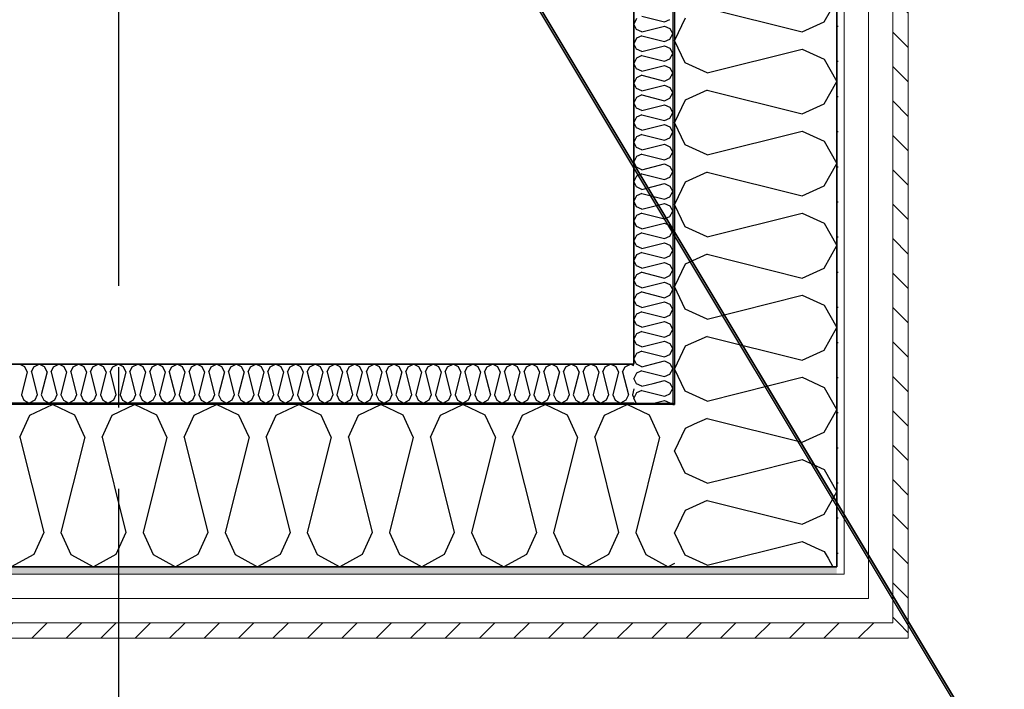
# Model space of a CAD drawing. Header units: millimetres. Extents: x -117798 to 93698, y -182207 to 252400.
# Tile 42 of 222: x -65195 to -63982, y -40763 to -39937. Entities that reach past the tile are written whole.
import ezdxf
from ezdxf.enums import TextEntityAlignment as Align

# ---------------------------------------------------------------- set-up
doc = ezdxf.new("R2010")
doc.units = ezdxf.units.MM
doc.header["$LTSCALE"] = 0.5
doc.header["$MEASUREMENT"] = 0
doc.linetypes.add('Akselinje', pattern=[1500, 1000, -200, 100, -200])
doc.linetypes.add('PLINE', pattern=[0])
for name, color, linetype in [('232- Ikke-bærende yttervegger (Skravur)(Nye konstruksjoner)', 7, 'Continuous'), ('232- Ikke-bærende yttervegger(Nye konstruksjoner)', 7, 'Continuous'), ('261- Primærkonstruksjon (tak)', 7, 'Continuous'), ('261- Primærkonstruksjon (tak)(Nye konstruksjoner)', 7, 'Continuous'), ('262- Taktekking(Nye konstruksjoner)', 7, 'Continuous'), ('82-- Modullinjer', 7, 'Continuous'), ('862- M___Nettoareal(Nye konstruksjoner)', 7, 'Continuous'), ('862- M___Nettoareal(Polylinje)(Nye konstruksjoner)', 7, 'Continuous'), ('862- M___Nettoareal(Tekst)(Nye konstruksjoner)', 7, 'Continuous')]:
    doc.layers.add(name, color=color, linetype=linetype)
doc.layers.add('235- Utvendig kledning og overflate(Nye konstruksjoner)', color=7, linetype='Continuous', lineweight=0)
doc.styles.add('GENERATED_STYLE_1', font='arial.ttf')
doc.styles.add('GENERATED_STYLE_4', font='arial.ttf')
pattern_1 = [(135, (0, 0), (21.213203, 21.213203), [])]
pattern_2 = [(0, (0, 0), (0, 43.30127), [0, -25]), (0, (12.5, 21.65), (0, 43.30127), [0, -25])]

# ---------------------------------------------------------------- blocks, each defined once
blk = doc.blocks.new('Teknisk vent._A-217_36', base_point=(-67636.5, -39723.5))
at = {"layer": '862- M___Nettoareal(Polylinje)(Nye konstruksjoner)', "linetype": 'PLINE', "flags": 128}
blk.add_lwpolyline([(-68538.2, -39111.9), (-68538.2, -40361.9), (-64438.2, -40361.9), (-64438.2, -39111.9)], close=True, dxfattribs=at)
at = {"layer": '862- M___Nettoareal(Tekst)(Nye konstruksjoner)', "style": 'GENERATED_STYLE_1'}
for tag, height, p in [('DUMMY_862', 150, (-67754.4, -39129)), ('ROOM_NAME', 150, (-67754.4, -40352.3)), ('DUMMY_861', 100, (-67911.5, -39952.1)), ('ROOM_NUMBER', 100, (-67911.5, -40340.9)), ('DUMMY_863', 100, (-67518.7, -40318))]:
    blk.add_attdef(tag, text='', height=height, rotation=90, dxfattribs=at).set_placement(p, align=Align.TOP_LEFT)
blk = doc.blocks.new('*X451')
at = {"layer": '232- Ikke-bærende yttervegger (Skravur)(Nye konstruksjoner)', "linetype": 'PLINE'}
for p, q in [((-64435, -40373.1), (-64438.2, -40379.8)), ((-64429.5, -40370.6), (-64435, -40373.1)), ((-64435, -40386.4), (-64438.2, -40379.8)), ((-64428.5, -40389.3), (-64435, -40386.4)), ((-64428.5, -40389.3), (-64414.3, -40385.8)), ((-64435, -40397.4), (-64438.2, -40404)), ((-64428.5, -40394.4), (-64435, -40397.4)), ((-64428.5, -40394.4), (-64400.4, -40401.5)), ((-64435.4, -40409.9), (-64438.2, -40404)), ((-64413.7, -40409.9), (-64400.4, -40406.6)), ((-64400.4, -40401.5), (-64399.2, -40400.9)), ((-64400.4, -40406.6), (-64393.9, -40409.5)), ((-64393.9, -40409.5), (-64393.6, -40409.9))]:
    blk.add_line(p, q, dxfattribs=at)
blk = doc.blocks.new('*X452')
at = {"layer": '232- Ikke-bærende yttervegger (Skravur)(Nye konstruksjoner)', "linetype": 'PLINE'}
for p, q in [((-64375.1, -40441.2), (-64388.2, -40468.8)), ((-64364, -40436.1), (-64375.1, -40441.2)), ((-64375.1, -40496.4), (-64388.2, -40468.8)), ((-64348, -40508.7), (-64375.1, -40496.4)), ((-64348, -40508.7), (-64302.7, -40497.4)), ((-64348, -40530), (-64375.1, -40542.3)), ((-64348, -40530), (-64244.1, -40556)), ((-64375.1, -40542.3), (-64388.2, -40570)), ((-64375.1, -40597.6), (-64388.2, -40570)), ((-64348, -40609.9), (-64230.7, -40580.6)), ((-64230.7, -40580.6), (-64210.2, -40589.9)), ((-64348, -40609.9), (-64375.1, -40597.6)), ((-64199, -40601), (-64193, -40611.9))]:
    blk.add_line(p, q, dxfattribs=at)
blk = doc.blocks.new('*X453')
at = {"layer": '232- Ikke-bærende yttervegger (Skravur)(Nye konstruksjoner)', "linetype": 'PLINE'}
for p, q in [((-64435, -40362.1), (-64435.1, -40361.9)), ((-64428.5, -40365.1), (-64435, -40362.1)), ((-64428.5, -40365.1), (-64416, -40361.9)), ((-64393.3, -40361.9), (-64390.2, -40367.6)), ((-64428.5, -40370.2), (-64429.5, -40370.6)), ((-64428.5, -40370.2), (-64400.4, -40377.2)), ((-64400.4, -40377.2), (-64393.9, -40374.2)), ((-64393.9, -40374.2), (-64390.2, -40367.6)), ((-64414.3, -40385.8), (-64400.4, -40382.3)), ((-64400.4, -40382.3), (-64393.9, -40385.3)), ((-64393.9, -40385.3), (-64390.2, -40391.9)), ((-64399.2, -40400.9), (-64393.9, -40398.5)), ((-64393.9, -40398.5), (-64390.2, -40391.9))]:
    blk.add_line(p, q, dxfattribs=at)
blk = doc.blocks.new('*X454')
at = {"layer": '232- Ikke-bærende yttervegger (Skravur)(Nye konstruksjoner)', "linetype": 'PLINE'}
for p, q in [((-64435, -39936.1), (-64438.2, -39942.7)), ((-64428.5, -39933.1), (-64400.4, -39940.1)), ((-64400.4, -39940.1), (-64393.9, -39937.2)), ((-64435, -39949.3), (-64438.2, -39942.7)), ((-64428.5, -39952.3), (-64435, -39949.3)), ((-64428.5, -39952.3), (-64400.4, -39945.2)), ((-64400.4, -39945.2), (-64393.9, -39948.2)), ((-64393.9, -39948.2), (-64390.2, -39954.8)), ((-64435, -39960.3), (-64438.2, -39967)), ((-64428.5, -39957.4), (-64435, -39960.3)), ((-64428.5, -39957.4), (-64400.4, -39964.4)), ((-64400.4, -39964.4), (-64393.9, -39961.5)), ((-64393.9, -39961.5), (-64390.2, -39954.8)), ((-64435, -39973.6), (-64438.2, -39967)), ((-64428.5, -39976.6), (-64435, -39973.6)), ((-64428.5, -39976.6), (-64400.4, -39969.5)), ((-64400.4, -39969.5), (-64393.9, -39972.5)), ((-64393.9, -39972.5), (-64390.2, -39979.1)), ((-64435, -39984.6), (-64438.2, -39991.3)), ((-64428.5, -39981.7), (-64435, -39984.6)), ((-64428.5, -39981.7), (-64400.4, -39988.7)), ((-64400.4, -39988.7), (-64393.9, -39985.7)), ((-64393.9, -39985.7), (-64390.2, -39979.1)), ((-64435, -39997.9), (-64438.2, -39991.3)), ((-64428.5, -40000.8), (-64435, -39997.9)), ((-64428.5, -40000.8), (-64400.4, -39993.8)), ((-64400.4, -39993.8), (-64393.9, -39996.8)), ((-64393.9, -39996.8), (-64390.2, -40003.4)), ((-64435, -40008.9), (-64438.2, -40015.5)), ((-64428.5, -40005.9), (-64435, -40008.9)), ((-64428.5, -40005.9), (-64400.4, -40013)), ((-64400.4, -40013), (-64393.9, -40010)), ((-64393.9, -40010), (-64390.2, -40003.4)), ((-64435, -40022.2), (-64438.2, -40015.5)), ((-64428.5, -40025.1), (-64435, -40022.2)), ((-64428.5, -40025.1), (-64400.4, -40018.1)), ((-64400.4, -40018.1), (-64393.9, -40021)), ((-64393.9, -40021), (-64390.2, -40027.7)), ((-64435, -40033.2), (-64438.2, -40039.8)), ((-64428.5, -40030.2), (-64435, -40033.2)), ((-64428.5, -40030.2), (-64400.4, -40037.3)), ((-64400.4, -40037.3), (-64393.9, -40034.3)), ((-64393.9, -40034.3), (-64390.2, -40027.7)), ((-64435, -40046.4), (-64438.2, -40039.8)), ((-64428.5, -40049.4), (-64435, -40046.4)), ((-64428.5, -40049.4), (-64400.4, -40042.4)), ((-64400.4, -40042.4), (-64393.9, -40045.3)), ((-64393.9, -40045.3), (-64390.2, -40052)), ((-64435, -40057.5), (-64438.2, -40064.1)), ((-64428.5, -40054.5), (-64435, -40057.5)), ((-64428.5, -40054.5), (-64400.4, -40061.5)), ((-64400.4, -40061.5), (-64393.9, -40058.6)), ((-64393.9, -40058.6), (-64390.2, -40052)), ((-64435, -40070.7), (-64438.2, -40064.1)), ((-64428.5, -40073.7), (-64435, -40070.7)), ((-64428.5, -40073.7), (-64400.4, -40066.7)), ((-64400.4, -40066.7), (-64393.9, -40069.6)), ((-64393.9, -40069.6), (-64390.2, -40076.2)), ((-64435, -40081.7), (-64438.2, -40088.4)), ((-64428.5, -40078.8), (-64435, -40081.7)), ((-64428.5, -40078.8), (-64400.4, -40085.8)), ((-64400.4, -40085.8), (-64393.9, -40082.9)), ((-64393.9, -40082.9), (-64390.2, -40076.2)), ((-64435, -40095), (-64438.2, -40088.4)), ((-64428.5, -40098), (-64435, -40095)), ((-64428.5, -40098), (-64400.4, -40090.9)), ((-64400.4, -40090.9), (-64393.9, -40093.9)), ((-64393.9, -40093.9), (-64390.2, -40100.5)), ((-64435, -40106), (-64438.2, -40112.7)), ((-64428.5, -40103.1), (-64435, -40106)), ((-64428.5, -40103.1), (-64400.4, -40110.1)), ((-64400.4, -40110.1), (-64393.9, -40107.2)), ((-64393.9, -40107.2), (-64390.2, -40100.5)), ((-64435, -40119.3), (-64438.2, -40112.7)), ((-64428.5, -40122.3), (-64435, -40119.3)), ((-64428.5, -40122.3), (-64400.4, -40115.2)), ((-64400.4, -40115.2), (-64393.9, -40118.2)), ((-64393.9, -40118.2), (-64390.2, -40124.8)), ((-64435, -40130.3), (-64438.2, -40136.9)), ((-64428.5, -40127.4), (-64435, -40130.3)), ((-64428.5, -40127.4), (-64400.4, -40134.4)), ((-64400.4, -40134.4), (-64393.9, -40131.4)), ((-64393.9, -40131.4), (-64390.2, -40124.8)), ((-64435, -40143.6), (-64438.2, -40136.9)), ((-64428.5, -40146.5), (-64435, -40143.6)), ((-64428.5, -40146.5), (-64400.4, -40139.5)), ((-64400.4, -40139.5), (-64393.9, -40142.5)), ((-64393.9, -40142.5), (-64390.2, -40149.1)), ((-64435, -40154.6), (-64438.2, -40161.2)), ((-64428.5, -40151.6), (-64435, -40154.6)), ((-64428.5, -40151.6), (-64400.4, -40158.7)), ((-64400.4, -40158.7), (-64393.9, -40155.7)), ((-64393.9, -40155.7), (-64390.2, -40149.1)), ((-64435, -40167.9), (-64438.2, -40161.2)), ((-64428.5, -40170.8), (-64435, -40167.9)), ((-64428.5, -40170.8), (-64400.4, -40163.8)), ((-64400.4, -40163.8), (-64393.9, -40166.7)), ((-64393.9, -40166.7), (-64390.2, -40173.4)), ((-64435, -40178.9), (-64438.2, -40185.5)), ((-64428.5, -40175.9), (-64435, -40178.9)), ((-64428.5, -40175.9), (-64400.4, -40183)), ((-64400.4, -40183), (-64393.9, -40180)), ((-64393.9, -40180), (-64390.2, -40173.4)), ((-64435, -40192.1), (-64438.2, -40185.5)), ((-64428.5, -40195.1), (-64435, -40192.1)), ((-64428.5, -40195.1), (-64400.4, -40188.1)), ((-64400.4, -40188.1), (-64393.9, -40191)), ((-64393.9, -40191), (-64390.2, -40197.6)), ((-64435, -40203.2), (-64438.2, -40209.8)), ((-64428.5, -40200.2), (-64435, -40203.2)), ((-64428.5, -40200.2), (-64400.4, -40207.2)), ((-64400.4, -40207.2), (-64393.9, -40204.3)), ((-64393.9, -40204.3), (-64390.2, -40197.6)), ((-64435, -40216.4), (-64438.2, -40209.8)), ((-64428.5, -40219.4), (-64435, -40216.4)), ((-64428.5, -40219.4), (-64400.4, -40212.3)), ((-64400.4, -40212.3), (-64393.9, -40215.3)), ((-64393.9, -40215.3), (-64390.2, -40221.9)), ((-64435, -40227.4), (-64438.2, -40234.1)), ((-64428.5, -40224.5), (-64435, -40227.4)), ((-64428.5, -40224.5), (-64400.4, -40231.5)), ((-64400.4, -40231.5), (-64393.9, -40228.6)), ((-64393.9, -40228.6), (-64390.2, -40221.9)), ((-64435, -40240.7), (-64438.2, -40234.1)), ((-64428.5, -40243.7), (-64435, -40240.7)), ((-64428.5, -40243.7), (-64400.4, -40236.6)), ((-64400.4, -40236.6), (-64393.9, -40239.6)), ((-64393.9, -40239.6), (-64390.2, -40246.2)), ((-64435, -40251.7), (-64438.2, -40258.3)), ((-64428.5, -40248.8), (-64435, -40251.7)), ((-64428.5, -40248.8), (-64400.4, -40255.8)), ((-64400.4, -40255.8), (-64393.9, -40252.8)), ((-64393.9, -40252.8), (-64390.2, -40246.2)), ((-64435, -40265), (-64438.2, -40258.3)), ((-64428.5, -40267.9), (-64435, -40265)), ((-64428.5, -40267.9), (-64400.4, -40260.9)), ((-64400.4, -40260.9), (-64393.9, -40263.9)), ((-64393.9, -40263.9), (-64390.2, -40270.5)), ((-64435, -40276), (-64438.2, -40282.6)), ((-64428.5, -40273), (-64435, -40276)), ((-64428.5, -40273), (-64400.4, -40280.1)), ((-64400.4, -40280.1), (-64393.9, -40277.1)), ((-64393.9, -40277.1), (-64390.2, -40270.5)), ((-64435, -40289.3), (-64438.2, -40282.6)), ((-64428.5, -40292.2), (-64435, -40289.3)), ((-64428.5, -40292.2), (-64400.4, -40285.2)), ((-64400.4, -40285.2), (-64393.9, -40288.1)), ((-64393.9, -40288.1), (-64390.2, -40294.8)), ((-64435, -40300.3), (-64438.2, -40306.9)), ((-64428.5, -40297.3), (-64435, -40300.3)), ((-64428.5, -40297.3), (-64400.4, -40304.4)), ((-64400.4, -40304.4), (-64393.9, -40301.4)), ((-64393.9, -40301.4), (-64390.2, -40294.8)), ((-64435, -40313.5), (-64438.2, -40306.9)), ((-64428.5, -40316.5), (-64435, -40313.5)), ((-64428.5, -40316.5), (-64400.4, -40309.5)), ((-64400.4, -40309.5), (-64393.9, -40312.4)), ((-64393.9, -40312.4), (-64390.2, -40319.1)), ((-64435, -40324.6), (-64438.2, -40331.2)), ((-64428.5, -40321.6), (-64435, -40324.6)), ((-64428.5, -40321.6), (-64400.4, -40328.6)), ((-64400.4, -40328.6), (-64393.9, -40325.7)), ((-64393.9, -40325.7), (-64390.2, -40319.1)), ((-64435, -40337.8), (-64438.2, -40331.2)), ((-64428.5, -40340.8), (-64435, -40337.8)), ((-64428.5, -40340.8), (-64400.4, -40333.7)), ((-64400.4, -40333.7), (-64393.9, -40336.7)), ((-64393.9, -40336.7), (-64390.2, -40343.3)), ((-64435, -40348.8), (-64438.2, -40355.5)), ((-64428.5, -40345.9), (-64435, -40348.8)), ((-64428.5, -40345.9), (-64400.4, -40352.9)), ((-64400.4, -40352.9), (-64393.9, -40350)), ((-64393.9, -40350), (-64390.2, -40343.3)), ((-64435.1, -40361.9), (-64438.2, -40355.5)), ((-64416, -40361.9), (-64400.4, -40358)), ((-64400.4, -40358), (-64393.9, -40361)), ((-64393.9, -40361), (-64393.3, -40361.9))]:
    blk.add_line(p, q, dxfattribs=at)
blk = doc.blocks.new('*X455')
at = {"layer": '232- Ikke-bærende yttervegger (Skravur)(Nye konstruksjoner)', "linetype": 'PLINE'}
for p, q in [((-64203.6, -40445.8), (-64188.2, -40418.2)), ((-64191.7, -40411.9), (-64188.2, -40418.2)), ((-64348, -40428.8), (-64364, -40436.1)), ((-64348, -40428.8), (-64230.7, -40458.2)), ((-64230.7, -40458.2), (-64203.6, -40445.8)), ((-64302.7, -40497.4), (-64230.7, -40479.4)), ((-64230.7, -40479.4), (-64203.6, -40491.7)), ((-64203.6, -40491.7), (-64188.2, -40519.4)), ((-64203.6, -40547), (-64188.2, -40519.4)), ((-64244.1, -40556), (-64230.7, -40559.3)), ((-64230.7, -40559.3), (-64203.6, -40547)), ((-64210.2, -40589.9), (-64203.6, -40592.9)), ((-64203.6, -40592.9), (-64199, -40601))]:
    blk.add_line(p, q, dxfattribs=at)
blk = doc.blocks.new('*X456')
at = {"layer": '232- Ikke-bærende yttervegger (Skravur)(Nye konstruksjoner)', "linetype": 'PLINE'}
for p, q in [((-64203.6, -39940), (-64188.2, -39912.3)), ((-64348, -39923), (-64230.7, -39952.3)), ((-64375.1, -39935.3), (-64388.2, -39962.9)), ((-64230.7, -39952.3), (-64203.6, -39940)), ((-64375.1, -39990.6), (-64388.2, -39962.9)), ((-64348, -40002.9), (-64230.7, -39973.6)), ((-64230.7, -39973.6), (-64203.6, -39985.9)), ((-64203.6, -39985.9), (-64188.2, -40013.5)), ((-64348, -40002.9), (-64375.1, -39990.6)), ((-64203.6, -40041.1), (-64188.2, -40013.5)), ((-64348, -40024.1), (-64375.1, -40036.5)), ((-64348, -40024.1), (-64230.7, -40053.5)), ((-64375.1, -40036.5), (-64388.2, -40064.1)), ((-64230.7, -40053.5), (-64203.6, -40041.1)), ((-64375.1, -40091.7), (-64388.2, -40064.1)), ((-64348, -40104.1), (-64230.7, -40074.7)), ((-64230.7, -40074.7), (-64203.6, -40087.1)), ((-64348, -40104.1), (-64375.1, -40091.7)), ((-64203.6, -40087.1), (-64188.2, -40114.7)), ((-64203.6, -40142.3), (-64188.2, -40114.7)), ((-64348, -40125.3), (-64375.1, -40137.6)), ((-64348, -40125.3), (-64230.7, -40154.6)), ((-64375.1, -40137.6), (-64388.2, -40165.3)), ((-64230.7, -40154.6), (-64203.6, -40142.3)), ((-64375.1, -40192.9), (-64388.2, -40165.3)), ((-64348, -40205.2), (-64230.7, -40175.9)), ((-64230.7, -40175.9), (-64203.6, -40188.2)), ((-64203.6, -40188.2), (-64188.2, -40215.9)), ((-64348, -40205.2), (-64375.1, -40192.9)), ((-64203.6, -40243.5), (-64188.2, -40215.9)), ((-64348, -40226.5), (-64375.1, -40238.8)), ((-64348, -40226.5), (-64230.7, -40255.8)), ((-64375.1, -40238.8), (-64388.2, -40266.4)), ((-64230.7, -40255.8), (-64203.6, -40243.5)), ((-64375.1, -40294.1), (-64388.2, -40266.4)), ((-64348, -40306.4), (-64230.7, -40277.1)), ((-64230.7, -40277.1), (-64203.6, -40289.4)), ((-64203.6, -40289.4), (-64188.2, -40317)), ((-64348, -40306.4), (-64375.1, -40294.1)), ((-64203.6, -40344.7), (-64188.2, -40317)), ((-64348, -40327.7), (-64375.1, -40340)), ((-64348, -40327.7), (-64230.7, -40357)), ((-64375.1, -40340), (-64388.2, -40367.6)), ((-64230.7, -40357), (-64203.6, -40344.7)), ((-64375.1, -40395.2), (-64388.2, -40367.6)), ((-64348, -40407.6), (-64230.7, -40378.2)), ((-64230.7, -40378.2), (-64203.6, -40390.6)), ((-64348, -40407.6), (-64375.1, -40395.2)), ((-64203.6, -40390.6), (-64191.7, -40411.9))]:
    blk.add_line(p, q, dxfattribs=at)
blk = doc.blocks.new('*X460')
at = {"layer": '232- Ikke-bærende yttervegger (Skravur)(Nye konstruksjoner)', "linetype": 'PLINE'}
for p, q in [((-65188.6, -40365.1), (-65195.2, -40361.9)), ((-65177.6, -40365.1), (-65170.9, -40361.9)), ((-65164.3, -40365.1), (-65170.9, -40361.9)), ((-65153.3, -40365.1), (-65146.7, -40361.9)), ((-65140, -40365.1), (-65146.7, -40361.9)), ((-65129, -40365.1), (-65122.4, -40361.9)), ((-65115.7, -40365.1), (-65122.4, -40361.9)), ((-65104.7, -40365.1), (-65098.1, -40361.9)), ((-65091.5, -40365.1), (-65098.1, -40361.9)), ((-65080.4, -40365.1), (-65073.8, -40361.9)), ((-65067.2, -40365.1), (-65073.8, -40361.9)), ((-65056.2, -40365.1), (-65049.5, -40361.9)), ((-65042.9, -40365.1), (-65049.5, -40361.9)), ((-65031.9, -40365.1), (-65025.2, -40361.9)), ((-65018.6, -40365.1), (-65025.2, -40361.9)), ((-65007.6, -40365.1), (-65001, -40361.9)), ((-64994.3, -40365.1), (-65001, -40361.9)), ((-64983.3, -40365.1), (-64976.7, -40361.9)), ((-64970.1, -40365.1), (-64976.7, -40361.9)), ((-64959, -40365.1), (-64952.4, -40361.9)), ((-64945.8, -40365.1), (-64952.4, -40361.9)), ((-64934.8, -40365.1), (-64928.1, -40361.9)), ((-64921.5, -40365.1), (-64928.1, -40361.9)), ((-64910.5, -40365.1), (-64903.8, -40361.9)), ((-64897.2, -40365.1), (-64903.8, -40361.9)), ((-64886.2, -40365.1), (-64879.6, -40361.9)), ((-64872.9, -40365.1), (-64879.6, -40361.9)), ((-64861.9, -40365.1), (-64855.3, -40361.9)), ((-64848.6, -40365.1), (-64855.3, -40361.9)), ((-64837.6, -40365.1), (-64831, -40361.9)), ((-64824.4, -40365.1), (-64831, -40361.9)), ((-64813.3, -40365.1), (-64806.7, -40361.9)), ((-64800.1, -40365.1), (-64806.7, -40361.9)), ((-64789.1, -40365.1), (-64782.4, -40361.9)), ((-64775.8, -40365.1), (-64782.4, -40361.9)), ((-64764.8, -40365.1), (-64758.2, -40361.9)), ((-64751.5, -40365.1), (-64758.2, -40361.9)), ((-64740.5, -40365.1), (-64733.9, -40361.9)), ((-64727.2, -40365.1), (-64733.9, -40361.9)), ((-64716.2, -40365.1), (-64709.6, -40361.9)), ((-64703, -40365.1), (-64709.6, -40361.9)), ((-64691.9, -40365.1), (-64685.3, -40361.9)), ((-64678.7, -40365.1), (-64685.3, -40361.9)), ((-64667.7, -40365.1), (-64661, -40361.9)), ((-64654.4, -40365.1), (-64661, -40361.9)), ((-64643.4, -40365.1), (-64636.7, -40361.9)), ((-64630.1, -40365.1), (-64636.7, -40361.9)), ((-64619.1, -40365.1), (-64612.5, -40361.9)), ((-64605.8, -40365.1), (-64612.5, -40361.9)), ((-64594.8, -40365.1), (-64588.2, -40361.9)), ((-64581.6, -40365.1), (-64588.2, -40361.9)), ((-64570.5, -40365.1), (-64563.9, -40361.9)), ((-64557.3, -40365.1), (-64563.9, -40361.9)), ((-64546.3, -40365.1), (-64539.6, -40361.9)), ((-64533, -40365.1), (-64539.6, -40361.9)), ((-64522, -40365.1), (-64515.3, -40361.9)), ((-64508.7, -40365.1), (-64515.3, -40361.9)), ((-64497.7, -40365.1), (-64491.1, -40361.9)), ((-64484.4, -40365.1), (-64491.1, -40361.9)), ((-64473.4, -40365.1), (-64466.8, -40361.9)), ((-64460.1, -40365.1), (-64466.8, -40361.9)), ((-64449.1, -40365.1), (-64442.5, -40361.9)), ((-64438.2, -40364), (-64442.5, -40361.9)), ((-65185.6, -40371.6), (-65192.7, -40399.7)), ((-65185.6, -40371.6), (-65188.6, -40365.1)), ((-65180.5, -40371.6), (-65177.6, -40365.1)), ((-65180.5, -40371.6), (-65173.5, -40399.7)), ((-65161.3, -40371.6), (-65168.4, -40399.7)), ((-65161.3, -40371.6), (-65164.3, -40365.1)), ((-65156.2, -40371.6), (-65153.3, -40365.1)), ((-65156.2, -40371.6), (-65149.2, -40399.7)), ((-65137.1, -40371.6), (-65144.1, -40399.7)), ((-65137.1, -40371.6), (-65140, -40365.1)), ((-65132, -40371.6), (-65129, -40365.1)), ((-65132, -40371.6), (-65124.9, -40399.7)), ((-65112.8, -40371.6), (-65119.8, -40399.7)), ((-65112.8, -40371.6), (-65115.7, -40365.1)), ((-65107.7, -40371.6), (-65104.7, -40365.1)), ((-65107.7, -40371.6), (-65100.6, -40399.7)), ((-65088.5, -40371.6), (-65095.5, -40399.7)), ((-65088.5, -40371.6), (-65091.5, -40365.1)), ((-65083.4, -40371.6), (-65080.4, -40365.1)), ((-65083.4, -40371.6), (-65076.4, -40399.7)), ((-65064.2, -40371.6), (-65071.3, -40399.7)), ((-65064.2, -40371.6), (-65067.2, -40365.1)), ((-65059.1, -40371.6), (-65056.2, -40365.1)), ((-65059.1, -40371.6), (-65052.1, -40399.7)), ((-65039.9, -40371.6), (-65047, -40399.7)), ((-65039.9, -40371.6), (-65042.9, -40365.1)), ((-65034.8, -40371.6), (-65031.9, -40365.1)), ((-65034.8, -40371.6), (-65027.8, -40399.7)), ((-65015.7, -40371.6), (-65022.7, -40399.7)), ((-65015.7, -40371.6), (-65018.6, -40365.1)), ((-65010.6, -40371.6), (-65007.6, -40365.1)), ((-65010.6, -40371.6), (-65003.5, -40399.7)), ((-64991.4, -40371.6), (-64998.4, -40399.7)), ((-64991.4, -40371.6), (-64994.3, -40365.1)), ((-64986.3, -40371.6), (-64983.3, -40365.1)), ((-64986.3, -40371.6), (-64979.2, -40399.7)), ((-64967.1, -40371.6), (-64974.1, -40399.7)), ((-64967.1, -40371.6), (-64970.1, -40365.1)), ((-64962, -40371.6), (-64959, -40365.1)), ((-64962, -40371.6), (-64955, -40399.7)), ((-64942.8, -40371.6), (-64949.9, -40399.7)), ((-64942.8, -40371.6), (-64945.8, -40365.1)), ((-64937.7, -40371.6), (-64934.8, -40365.1)), ((-64937.7, -40371.6), (-64930.7, -40399.7)), ((-64918.5, -40371.6), (-64925.6, -40399.7)), ((-64918.5, -40371.6), (-64921.5, -40365.1)), ((-64913.4, -40371.6), (-64910.5, -40365.1)), ((-64913.4, -40371.6), (-64906.4, -40399.7)), ((-64894.3, -40371.6), (-64901.3, -40399.7)), ((-64894.3, -40371.6), (-64897.2, -40365.1)), ((-64889.1, -40371.6), (-64886.2, -40365.1)), ((-64889.1, -40371.6), (-64882.1, -40399.7)), ((-64870, -40371.6), (-64877, -40399.7)), ((-64870, -40371.6), (-64872.9, -40365.1)), ((-64864.9, -40371.6), (-64861.9, -40365.1)), ((-64864.9, -40371.6), (-64857.8, -40399.7)), ((-64845.7, -40371.6), (-64852.7, -40399.7)), ((-64845.7, -40371.6), (-64848.6, -40365.1)), ((-64840.6, -40371.6), (-64837.6, -40365.1)), ((-64840.6, -40371.6), (-64833.5, -40399.7)), ((-64821.4, -40371.6), (-64828.4, -40399.7)), ((-64821.4, -40371.6), (-64824.4, -40365.1)), ((-64816.3, -40371.6), (-64813.3, -40365.1)), ((-64816.3, -40371.6), (-64809.3, -40399.7)), ((-64797.1, -40371.6), (-64804.2, -40399.7)), ((-64797.1, -40371.6), (-64800.1, -40365.1)), ((-64792, -40371.6), (-64789.1, -40365.1)), ((-64792, -40371.6), (-64785, -40399.7)), ((-64772.8, -40371.6), (-64779.9, -40399.7)), ((-64772.8, -40371.6), (-64775.8, -40365.1)), ((-64767.7, -40371.6), (-64764.8, -40365.1)), ((-64767.7, -40371.6), (-64760.7, -40399.7)), ((-64748.6, -40371.6), (-64755.6, -40399.7)), ((-64748.6, -40371.6), (-64751.5, -40365.1)), ((-64743.5, -40371.6), (-64740.5, -40365.1)), ((-64743.5, -40371.6), (-64736.4, -40399.7)), ((-64724.3, -40371.6), (-64731.3, -40399.7)), ((-64724.3, -40371.6), (-64727.2, -40365.1)), ((-64719.2, -40371.6), (-64716.2, -40365.1)), ((-64719.2, -40371.6), (-64712.1, -40399.7)), ((-64700, -40371.6), (-64707, -40399.7)), ((-64700, -40371.6), (-64703, -40365.1)), ((-64694.9, -40371.6), (-64691.9, -40365.1)), ((-64694.9, -40371.6), (-64687.9, -40399.7)), ((-64675.7, -40371.6), (-64682.8, -40399.7)), ((-64675.7, -40371.6), (-64678.7, -40365.1)), ((-64670.6, -40371.6), (-64667.7, -40365.1)), ((-64670.6, -40371.6), (-64663.6, -40399.7)), ((-64651.4, -40371.6), (-64658.5, -40399.7)), ((-64651.4, -40371.6), (-64654.4, -40365.1)), ((-64646.3, -40371.6), (-64643.4, -40365.1)), ((-64646.3, -40371.6), (-64639.3, -40399.7)), ((-64627.2, -40371.6), (-64634.2, -40399.7)), ((-64627.2, -40371.6), (-64630.1, -40365.1)), ((-64622.1, -40371.6), (-64619.1, -40365.1)), ((-64622.1, -40371.6), (-64615, -40399.7)), ((-64602.9, -40371.6), (-64609.9, -40399.7)), ((-64602.9, -40371.6), (-64605.8, -40365.1)), ((-64597.8, -40371.6), (-64594.8, -40365.1)), ((-64597.8, -40371.6), (-64590.7, -40399.7)), ((-64578.6, -40371.6), (-64585.6, -40399.7)), ((-64578.6, -40371.6), (-64581.6, -40365.1)), ((-64573.5, -40371.6), (-64570.5, -40365.1)), ((-64573.5, -40371.6), (-64566.5, -40399.7)), ((-64554.3, -40371.6), (-64561.4, -40399.7)), ((-64554.3, -40371.6), (-64557.3, -40365.1)), ((-64549.2, -40371.6), (-64546.3, -40365.1)), ((-64549.2, -40371.6), (-64542.2, -40399.7)), ((-64530, -40371.6), (-64537.1, -40399.7)), ((-64530, -40371.6), (-64533, -40365.1)), ((-64524.9, -40371.6), (-64522, -40365.1)), ((-64524.9, -40371.6), (-64517.9, -40399.7)), ((-64505.8, -40371.6), (-64512.8, -40399.7)), ((-64505.8, -40371.6), (-64508.7, -40365.1)), ((-64500.6, -40371.6), (-64497.7, -40365.1)), ((-64500.6, -40371.6), (-64493.6, -40399.7)), ((-64481.5, -40371.6), (-64488.5, -40399.7)), ((-64481.5, -40371.6), (-64484.4, -40365.1)), ((-64476.4, -40371.6), (-64473.4, -40365.1)), ((-64476.4, -40371.6), (-64469.3, -40399.7)), ((-64457.2, -40371.6), (-64464.2, -40399.7)), ((-64457.2, -40371.6), (-64460.1, -40365.1)), ((-64452.1, -40371.6), (-64449.1, -40365.1)), ((-64452.1, -40371.6), (-64445, -40399.7)), ((-64438.2, -40392.6), (-64439.9, -40399.7)), ((-65192.7, -40399.7), (-65189.7, -40406.2)), ((-65189.7, -40406.2), (-65183.1, -40409.9)), ((-65176.4, -40406.2), (-65183.1, -40409.9)), ((-65173.5, -40399.7), (-65176.4, -40406.2)), ((-65168.4, -40399.7), (-65165.4, -40406.2)), ((-65165.4, -40406.2), (-65158.8, -40409.9)), ((-65152.2, -40406.2), (-65158.8, -40409.9)), ((-65149.2, -40399.7), (-65152.2, -40406.2)), ((-65144.1, -40399.7), (-65141.1, -40406.2)), ((-65141.1, -40406.2), (-65134.5, -40409.9)), ((-65127.9, -40406.2), (-65134.5, -40409.9)), ((-65124.9, -40399.7), (-65127.9, -40406.2)), ((-65119.8, -40399.7), (-65116.9, -40406.2)), ((-65116.9, -40406.2), (-65110.2, -40409.9)), ((-65103.6, -40406.2), (-65110.2, -40409.9)), ((-65100.6, -40399.7), (-65103.6, -40406.2)), ((-65095.5, -40399.7), (-65092.6, -40406.2)), ((-65092.6, -40406.2), (-65086, -40409.9)), ((-65079.3, -40406.2), (-65086, -40409.9)), ((-65076.4, -40399.7), (-65079.3, -40406.2)), ((-65071.3, -40399.7), (-65068.3, -40406.2)), ((-65068.3, -40406.2), (-65061.7, -40409.9)), ((-65055, -40406.2), (-65061.7, -40409.9)), ((-65052.1, -40399.7), (-65055, -40406.2)), ((-65047, -40399.7), (-65044, -40406.2)), ((-65044, -40406.2), (-65037.4, -40409.9)), ((-65030.8, -40406.2), (-65037.4, -40409.9)), ((-65027.8, -40399.7), (-65030.8, -40406.2)), ((-65022.7, -40399.7), (-65019.7, -40406.2)), ((-65019.7, -40406.2), (-65013.1, -40409.9)), ((-65006.5, -40406.2), (-65013.1, -40409.9)), ((-65003.5, -40399.7), (-65006.5, -40406.2)), ((-64998.4, -40399.7), (-64995.5, -40406.2)), ((-64995.5, -40406.2), (-64988.8, -40409.9)), ((-64982.2, -40406.2), (-64988.8, -40409.9)), ((-64979.2, -40399.7), (-64982.2, -40406.2)), ((-64974.1, -40399.7), (-64971.2, -40406.2)), ((-64971.2, -40406.2), (-64964.5, -40409.9)), ((-64957.9, -40406.2), (-64964.5, -40409.9)), ((-64955, -40399.7), (-64957.9, -40406.2)), ((-64949.9, -40399.7), (-64946.9, -40406.2)), ((-64946.9, -40406.2), (-64940.3, -40409.9)), ((-64933.6, -40406.2), (-64940.3, -40409.9)), ((-64930.7, -40399.7), (-64933.6, -40406.2)), ((-64925.6, -40399.7), (-64922.6, -40406.2)), ((-64922.6, -40406.2), (-64916, -40409.9)), ((-64909.4, -40406.2), (-64916, -40409.9)), ((-64906.4, -40399.7), (-64909.4, -40406.2)), ((-64901.3, -40399.7), (-64898.3, -40406.2)), ((-64898.3, -40406.2), (-64891.7, -40409.9)), ((-64885.1, -40406.2), (-64891.7, -40409.9)), ((-64882.1, -40399.7), (-64885.1, -40406.2)), ((-64877, -40399.7), (-64874.1, -40406.2)), ((-64874.1, -40406.2), (-64867.4, -40409.9)), ((-64860.8, -40406.2), (-64867.4, -40409.9)), ((-64857.8, -40399.7), (-64860.8, -40406.2)), ((-64852.7, -40399.7), (-64849.8, -40406.2)), ((-64849.8, -40406.2), (-64843.1, -40409.9)), ((-64836.5, -40406.2), (-64843.1, -40409.9)), ((-64833.5, -40399.7), (-64836.5, -40406.2)), ((-64828.4, -40399.7), (-64825.5, -40406.2)), ((-64825.5, -40406.2), (-64818.9, -40409.9)), ((-64812.2, -40406.2), (-64818.9, -40409.9)), ((-64809.3, -40399.7), (-64812.2, -40406.2)), ((-64804.2, -40399.7), (-64801.2, -40406.2)), ((-64801.2, -40406.2), (-64794.6, -40409.9)), ((-64787.9, -40406.2), (-64794.6, -40409.9)), ((-64785, -40399.7), (-64787.9, -40406.2)), ((-64779.9, -40399.7), (-64776.9, -40406.2)), ((-64776.9, -40406.2), (-64770.3, -40409.9)), ((-64763.7, -40406.2), (-64770.3, -40409.9)), ((-64760.7, -40399.7), (-64763.7, -40406.2)), ((-64755.6, -40399.7), (-64752.6, -40406.2)), ((-64752.6, -40406.2), (-64746, -40409.9)), ((-64739.4, -40406.2), (-64746, -40409.9)), ((-64736.4, -40399.7), (-64739.4, -40406.2)), ((-64731.3, -40399.7), (-64728.4, -40406.2)), ((-64728.4, -40406.2), (-64721.7, -40409.9)), ((-64715.1, -40406.2), (-64721.7, -40409.9)), ((-64712.1, -40399.7), (-64715.1, -40406.2)), ((-64707, -40399.7), (-64704.1, -40406.2)), ((-64704.1, -40406.2), (-64697.5, -40409.9)), ((-64690.8, -40406.2), (-64697.5, -40409.9)), ((-64687.9, -40399.7), (-64690.8, -40406.2)), ((-64682.8, -40399.7), (-64679.8, -40406.2)), ((-64679.8, -40406.2), (-64673.2, -40409.9)), ((-64666.5, -40406.2), (-64673.2, -40409.9)), ((-64663.6, -40399.7), (-64666.5, -40406.2)), ((-64658.5, -40399.7), (-64655.5, -40406.2)), ((-64655.5, -40406.2), (-64648.9, -40409.9)), ((-64642.3, -40406.2), (-64648.9, -40409.9)), ((-64639.3, -40399.7), (-64642.3, -40406.2)), ((-64634.2, -40399.7), (-64631.2, -40406.2)), ((-64631.2, -40406.2), (-64624.6, -40409.9)), ((-64618, -40406.2), (-64624.6, -40409.9)), ((-64615, -40399.7), (-64618, -40406.2)), ((-64609.9, -40399.7), (-64607, -40406.2)), ((-64607, -40406.2), (-64600.3, -40409.9)), ((-64593.7, -40406.2), (-64600.3, -40409.9)), ((-64590.7, -40399.7), (-64593.7, -40406.2)), ((-64585.6, -40399.7), (-64582.7, -40406.2)), ((-64582.7, -40406.2), (-64576, -40409.9)), ((-64569.4, -40406.2), (-64576, -40409.9)), ((-64566.5, -40399.7), (-64569.4, -40406.2)), ((-64561.4, -40399.7), (-64558.4, -40406.2)), ((-64558.4, -40406.2), (-64551.8, -40409.9)), ((-64545.1, -40406.2), (-64551.8, -40409.9)), ((-64542.2, -40399.7), (-64545.1, -40406.2)), ((-64537.1, -40399.7), (-64534.1, -40406.2)), ((-64534.1, -40406.2), (-64527.5, -40409.9)), ((-64520.9, -40406.2), (-64527.5, -40409.9)), ((-64517.9, -40399.7), (-64520.9, -40406.2)), ((-64512.8, -40399.7), (-64509.8, -40406.2)), ((-64509.8, -40406.2), (-64503.2, -40409.9)), ((-64496.6, -40406.2), (-64503.2, -40409.9)), ((-64493.6, -40399.7), (-64496.6, -40406.2)), ((-64488.5, -40399.7), (-64485.5, -40406.2)), ((-64485.5, -40406.2), (-64478.9, -40409.9)), ((-64472.3, -40406.2), (-64478.9, -40409.9)), ((-64469.3, -40399.7), (-64472.3, -40406.2)), ((-64464.2, -40399.7), (-64461.3, -40406.2)), ((-64461.3, -40406.2), (-64454.6, -40409.9)), ((-64448, -40406.2), (-64454.6, -40409.9)), ((-64445, -40399.7), (-64448, -40406.2)), ((-64439.9, -40399.7), (-64438.2, -40403.7))]:
    blk.add_line(p, q, dxfattribs=at)
blk = doc.blocks.new('*X462')
at = {"layer": '232- Ikke-bærende yttervegger (Skravur)(Nye konstruksjoner)', "linetype": 'PLINE'}
for p, q in [((-65182.4, -40425), (-65154.7, -40411.9)), ((-65127.1, -40425), (-65154.7, -40411.9)), ((-65081.2, -40425), (-65053.6, -40411.9)), ((-65025.9, -40425), (-65053.6, -40411.9)), ((-64980, -40425), (-64952.4, -40411.9)), ((-64924.8, -40425), (-64952.4, -40411.9)), ((-64878.9, -40425), (-64851.2, -40411.9)), ((-64823.6, -40425), (-64851.2, -40411.9)), ((-64777.7, -40425), (-64750.1, -40411.9)), ((-64722.4, -40425), (-64750.1, -40411.9)), ((-64676.5, -40425), (-64648.9, -40411.9)), ((-64621.3, -40425), (-64648.9, -40411.9)), ((-64575.3, -40425), (-64547.7, -40411.9)), ((-64520.1, -40425), (-64547.7, -40411.9)), ((-64474.2, -40425), (-64446.5, -40411.9)), ((-64418.9, -40425), (-64446.5, -40411.9)), ((-65194.7, -40452.1), (-65182.4, -40425)), ((-65114.8, -40452.1), (-65127.1, -40425)), ((-65093.5, -40452.1), (-65081.2, -40425)), ((-65013.6, -40452.1), (-65025.9, -40425)), ((-64992.4, -40452.1), (-64980, -40425)), ((-64912.4, -40452.1), (-64924.8, -40425)), ((-64891.2, -40452.1), (-64878.9, -40425)), ((-64811.3, -40452.1), (-64823.6, -40425)), ((-64790, -40452.1), (-64777.7, -40425)), ((-64710.1, -40452.1), (-64722.4, -40425)), ((-64688.8, -40452.1), (-64676.5, -40425)), ((-64608.9, -40452.1), (-64621.3, -40425)), ((-64587.7, -40452.1), (-64575.3, -40425)), ((-64507.8, -40452.1), (-64520.1, -40425)), ((-64486.5, -40452.1), (-64474.2, -40425)), ((-64406.6, -40452.1), (-64418.9, -40425)), ((-65194.7, -40452.1), (-65165.4, -40569.4)), ((-65114.8, -40452.1), (-65144.1, -40569.4)), ((-65093.5, -40452.1), (-65064.2, -40569.4)), ((-65013.6, -40452.1), (-65042.9, -40569.4)), ((-64992.4, -40452.1), (-64963, -40569.4)), ((-64912.4, -40452.1), (-64941.8, -40569.4)), ((-64891.2, -40452.1), (-64861.9, -40569.4)), ((-64811.3, -40452.1), (-64840.6, -40569.4)), ((-64790, -40452.1), (-64760.7, -40569.4)), ((-64710.1, -40452.1), (-64739.4, -40569.4)), ((-64688.8, -40452.1), (-64659.5, -40569.4)), ((-64608.9, -40452.1), (-64638.3, -40569.4)), ((-64587.7, -40452.1), (-64558.3, -40569.4)), ((-64507.8, -40452.1), (-64537.1, -40569.4)), ((-64486.5, -40452.1), (-64457.2, -40569.4)), ((-64406.6, -40452.1), (-64435.9, -40569.4)), ((-65165.4, -40569.4), (-65177.7, -40596.5)), ((-65144.1, -40569.4), (-65131.8, -40596.5)), ((-65064.2, -40569.4), (-65076.5, -40596.5)), ((-65042.9, -40569.4), (-65030.6, -40596.5)), ((-64963, -40569.4), (-64975.4, -40596.5)), ((-64941.8, -40569.4), (-64929.4, -40596.5)), ((-64861.9, -40569.4), (-64874.2, -40596.5)), ((-64840.6, -40569.4), (-64828.3, -40596.5)), ((-64760.7, -40569.4), (-64773, -40596.5)), ((-64739.4, -40569.4), (-64727.1, -40596.5)), ((-64659.5, -40569.4), (-64671.8, -40596.5)), ((-64638.3, -40569.4), (-64625.9, -40596.5)), ((-64558.3, -40569.4), (-64570.7, -40596.5)), ((-64537.1, -40569.4), (-64524.8, -40596.5)), ((-64457.2, -40569.4), (-64469.5, -40596.5)), ((-64435.9, -40569.4), (-64423.6, -40596.5)), ((-65177.7, -40596.5), (-65205.3, -40611.9)), ((-65131.8, -40596.5), (-65104.2, -40611.9)), ((-65076.5, -40596.5), (-65104.2, -40611.9)), ((-65030.6, -40596.5), (-65003, -40611.9)), ((-64975.4, -40596.5), (-65003, -40611.9)), ((-64929.4, -40596.5), (-64901.8, -40611.9)), ((-64874.2, -40596.5), (-64901.8, -40611.9)), ((-64828.3, -40596.5), (-64800.6, -40611.9)), ((-64773, -40596.5), (-64800.6, -40611.9)), ((-64727.1, -40596.5), (-64699.5, -40611.9)), ((-64671.8, -40596.5), (-64699.5, -40611.9)), ((-64625.9, -40596.5), (-64598.3, -40611.9)), ((-64570.7, -40596.5), (-64598.3, -40611.9)), ((-64524.8, -40596.5), (-64497.1, -40611.9)), ((-64469.5, -40596.5), (-64497.1, -40611.9)), ((-64423.6, -40596.5), (-64396, -40611.9)), ((-64388.2, -40607.6), (-64396, -40611.9))]:
    blk.add_line(p, q, dxfattribs=at)
blk = doc.blocks.new('Standard grid marker[212]', base_point=(-65073.2, 26434.4))
at = {"layer": '82-- Modullinjer', "linetype": 'Akselinje'}
blk.add_line((-65073.2, 26234.4), (-65073.2, -50374.4), dxfattribs=at)
at = {"layer": '82-- Modullinjer', "style": 'GENERATED_STYLE_4'}
for tag, p in [('AC_MarkerText_1_0', (-65200.7, 26644.4)), ('AC_MarkerText_1_1', (-65200.7, -50864.4))]:
    blk.add_attdef(tag, text='', height=175, rotation=90, dxfattribs=at).set_placement(p, align=Align.TOP_CENTER)

msp = doc.modelspace()

# ---------------------------------------------------------------- hatches: boundary and pattern name
at = {"layer": '232- Ikke-bærende yttervegger (Skravur)(Nye konstruksjoner)', "linetype": 'Continuous'}
for points in [[(-64388.2, -40409.9), (-64388.2, -39111.9), (-64390.2, -39111.9), (-64390.2, -40409.9)], [(-64390.2, -40409.9), (-68586.2, -40409.9), (-68586.2, -40411.9), (-64390.2, -40411.9)], [(-64390.2, -40411.9), (-64388.2, -40411.9), (-64390.2, -40409.9)], [(-64390.2, -40409.9), (-64388.2, -40411.9), (-64388.2, -40409.9)]]:
    msp.add_hatch(color=256, dxfattribs=at).paths.add_polyline_path(points)
h = msp.add_hatch(dxfattribs=at)
h.set_pattern_fill('Prikker_tett', color=256, style=0, pattern_type=2)
h.set_pattern_definition(pattern_2)
h.paths.add_polyline_path([(-64179.2, -39111.9), (-64188.2, -39111.9), (-64188.2, -40611.9), (-64179.2, -40611.9)])
h = msp.add_hatch(dxfattribs=at)
h.set_pattern_fill('Skrålinjer_1', color=256, style=0, pattern_type=2)
h.set_pattern_definition(pattern_1)
h.paths.add_polyline_path([(-64100.2, -40680.9), (-64100.2, -39111.9), (-64119.2, -39111.9), (-64119.2, -40680.9)])
h = msp.add_hatch(dxfattribs=at)
h.set_pattern_fill('Prikker_tett', color=256, style=0, pattern_type=2)
h.set_pattern_definition(pattern_2)
h.paths.add_polyline_path([(-64188.2, -40611.9), (-68788.2, -40611.9), (-68788.2, -40620.9), (-64188.2, -40620.9)])
h = msp.add_hatch(dxfattribs=at)
h.set_pattern_fill('Prikker_tett', color=256, style=0, pattern_type=2)
h.set_pattern_definition(pattern_2)
h.paths.add_polyline_path([(-64188.2, -40620.9), (-64179.2, -40620.9), (-64188.2, -40611.9)])
h = msp.add_hatch(dxfattribs=at)
h.set_pattern_fill('Prikker_tett', color=256, style=0, pattern_type=2)
h.set_pattern_definition(pattern_2)
h.paths.add_polyline_path([(-64179.2, -40611.9), (-64188.2, -40611.9), (-64179.2, -40620.9)])
h = msp.add_hatch(dxfattribs=at)
h.set_pattern_fill('Skrålinjer_1', color=256, style=0, pattern_type=2)
h.set_pattern_definition([(45, (0, 0), (-21.213203, 21.213203), [])])
h.paths.add_polyline_path([(-64119.2, -40680.9), (-68857.2, -40680.9), (-68857.2, -40699.9), (-64119.2, -40699.9)])
h = msp.add_hatch(dxfattribs=at)
h.set_pattern_fill('Skrålinjer_1', color=256, style=0, pattern_type=2)
h.set_pattern_definition(pattern_1)
h.paths.add_polyline_path([(-64119.2, -40680.9), (-64119.2, -40699.9), (-64100.2, -40699.9)])
h = msp.add_hatch(dxfattribs=at)
h.set_pattern_fill('Skrålinjer_1', color=256, style=0, pattern_type=2)
h.set_pattern_definition(pattern_1)
h.paths.add_polyline_path([(-64119.2, -40680.9), (-64100.2, -40699.9), (-64100.2, -40680.9)])

# ---------------------------------------------------------------- linework, layer by layer
at = {"layer": '232- Ikke-bærende yttervegger(Nye konstruksjoner)', "linetype": 'PLINE'}
for p, q in [((-64390.2, -39111.9), (-64390.2, -40409.9)), ((-64388.2, -39111.9), (-64388.2, -40411.9)), ((-64188.2, -40411.9), (-64188.2, -39111.9)), ((-64438.2, -40409.9), (-68586.2, -40409.9)), ((-64438.2, -40409.9), (-64390.2, -40409.9)), ((-64438.2, -40409.9), (-64390.2, -40409.9)), ((-64390.2, -40411.9), (-68588.2, -40411.9)), ((-64390.2, -40411.9), (-64388.2, -40411.9)), ((-64390.2, -40411.9), (-64388.2, -40411.9)), ((-64188.2, -40611.9), (-64188.2, -40411.9)), ((-68588.2, -40611.9), (-64388.2, -40611.9)), ((-64388.2, -40611.9), (-64188.2, -40611.9)), ((-64388.2, -40611.9), (-64188.2, -40611.9))]:
    msp.add_line(p, q, dxfattribs=at)
at = {"layer": '232- Ikke-bærende yttervegger(Nye konstruksjoner)', "linetype": 'PLINE', "flags": 128}
for points in [[(-64438.2, -39111.9), (-64438.2, -40361.9)], [(-64438.2, -40361.9), (-68538.2, -40361.9)]]:
    msp.add_lwpolyline(points, dxfattribs=at)
at = {"layer": '235- Utvendig kledning og overflate(Nye konstruksjoner)', "linetype": 'PLINE'}
for p, q in [((-64179.2, -40611.9), (-64179.2, -39111.9)), ((-64149.2, -40620.9), (-64149.2, -39111.9)), ((-64119.2, -40650.9), (-64119.2, -39111.9)), ((-64179.2, -40620.9), (-64179.2, -40611.9)), ((-68788.2, -40620.9), (-64188.2, -40620.9)), ((-64188.2, -40620.9), (-64179.2, -40620.9)), ((-64188.2, -40620.9), (-64179.2, -40620.9)), ((-64149.2, -40650.9), (-64149.2, -40620.9)), ((-68797.2, -40650.9), (-64179.2, -40650.9)), ((-64179.2, -40650.9), (-64149.2, -40650.9)), ((-64179.2, -40650.9), (-64149.2, -40650.9)), ((-64119.2, -40680.9), (-64119.2, -40650.9)), ((-68827.2, -40680.9), (-64149.2, -40680.9)), ((-64149.2, -40680.9), (-64119.2, -40680.9)), ((-64149.2, -40680.9), (-64119.2, -40680.9))]:
    msp.add_line(p, q, dxfattribs=at)
at = {"layer": '235- Utvendig kledning og overflate(Nye konstruksjoner)', "linetype": 'PLINE', "flags": 128}
for points in [[(-64100.2, -40699.9), (-64100.2, -39111.9)], [(-68876.2, -40699.9), (-64119.2, -40699.9)], [(-64100.2, -40699.9), (-64119.2, -40699.9)]]:
    msp.add_lwpolyline(points, dxfattribs=at)
at = {"layer": '261- Primærkonstruksjon (tak)', "linetype": 'PLINE', "flags": 128}
for points in [[(-62131.1, -43961.9), (-65006.4, -39167.9)], [(-65006.4, -39167.9), (-62131.1, -43961.9)], [(-65006.4, -39173.2), (-62134.3, -43961.9)]]:
    msp.add_lwpolyline(points, dxfattribs=at)
at = {"layer": '261- Primærkonstruksjon (tak)(Nye konstruksjoner)', "linetype": 'PLINE', "flags": 128}
for points in [[(-64188.2, -39111.9), (-64188.2, -40611.9)], [(-64188.2, -40611.9), (-68788.2, -40611.9)]]:
    msp.add_lwpolyline(points, dxfattribs=at)
at = {"layer": '262- Taktekking(Nye konstruksjoner)', "linetype": 'PLINE', "flags": 128}
for points in [[(-64188.2, -40611.9), (-64188.2, -39573.7)], [(-68788.2, -40611.9), (-64188.2, -40611.9)]]:
    msp.add_lwpolyline(points, dxfattribs=at)

# ---------------------------------------------------------------- block references
at = {"layer": '232- Ikke-bærende yttervegger(Nye konstruksjoner)'}
for name in ['*X454', '*X456', '*X460', '*X453', '*X451', '*X462', '*X455', '*X452']:
    msp.add_blockref(name, (0, 0), dxfattribs=at)
at = {"layer": '82-- Modullinjer', "linetype": 'PLINE'}
msp.add_blockref('Standard grid marker[212]', (-65073.2, 26434.4), dxfattribs=at)
at = {"layer": '862- M___Nettoareal(Nye konstruksjoner)', "linetype": 'Continuous'}
msp.add_blockref('Teknisk vent._A-217_36', (-67636.5, -39723.5), dxfattribs=at)

doc.saveas('drawing.dxf')
